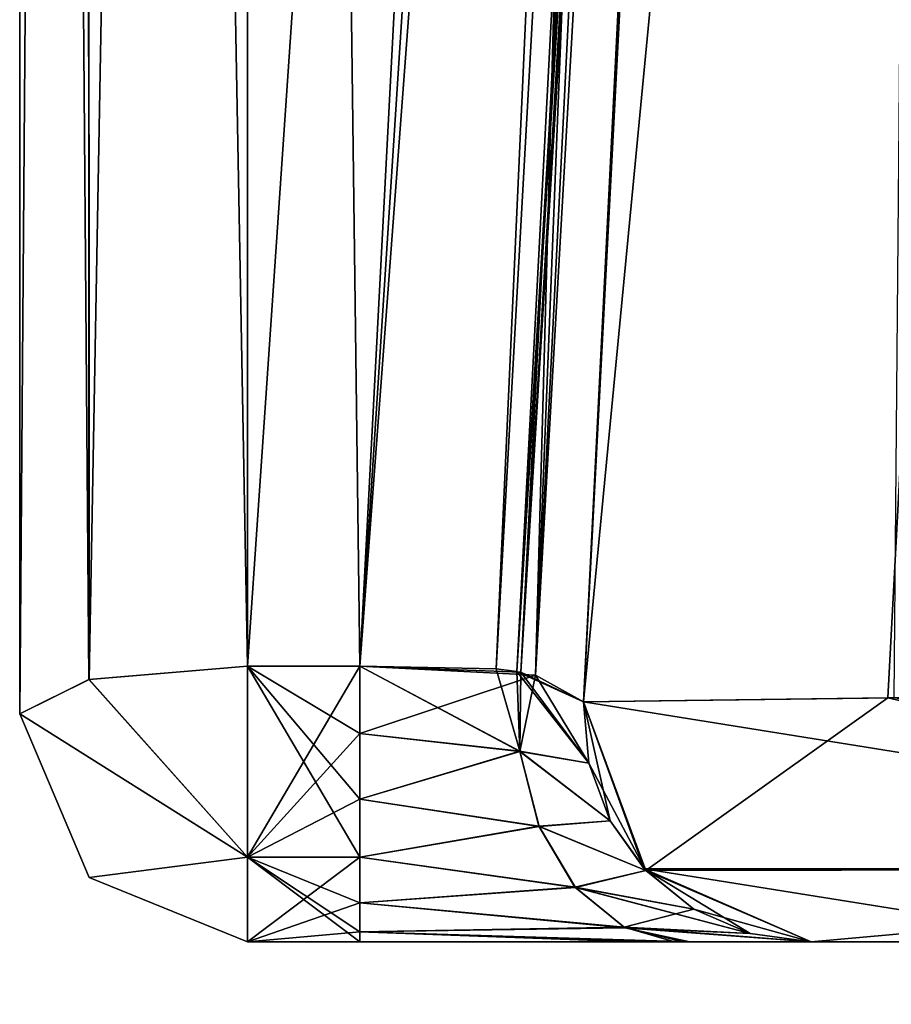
# Model space of a CAD drawing. Header units: inches. Extents: x -9.1 to 9.1, y -3.8 to 4.3.
# Tile 29 of 216: x -9.102 to -8.987, y -1.613 to -1.484. Entities that reach past the tile are written whole.
import ezdxf

# ---------------------------------------------------------------- set-up
doc = ezdxf.new("R2010")
doc.units = ezdxf.units.IN
doc.header["$LTSCALE"] = 101.851852
doc.header["$MEASUREMENT"] = 0
for name, color, linetype in [('11833', 7, 'CONTINUOUS'), ('11834', 7, 'CONTINUOUS'), ('11835', 7, 'CONTINUOUS'), ('11839', 7, 'CONTINUOUS'), ('11843', 7, 'CONTINUOUS'), ('12413', 7, 'CONTINUOUS'), ('12417', 7, 'CONTINUOUS'), ('12418', 7, 'CONTINUOUS'), ('12419', 7, 'CONTINUOUS'), ('12423', 7, 'CONTINUOUS'), ('12424', 7, 'CONTINUOUS'), ('12462', 7, 'CONTINUOUS'), ('12464', 7, 'CONTINUOUS'), ('12466', 7, 'CONTINUOUS'), ('12468', 7, 'CONTINUOUS'), ('13284', 7, 'CONTINUOUS'), ('13285', 7, 'CONTINUOUS'), ('13287', 7, 'CONTINUOUS'), ('13288', 7, 'CONTINUOUS'), ('13289', 7, 'CONTINUOUS'), ('13290', 7, 'CONTINUOUS'), ('13291', 7, 'CONTINUOUS'), ('13294', 7, 'CONTINUOUS'), ('13295', 7, 'CONTINUOUS'), ('13296', 7, 'CONTINUOUS'), ('13297', 7, 'CONTINUOUS'), ('13298', 7, 'CONTINUOUS'), ('13299', 7, 'CONTINUOUS'), ('2155', 7, 'CONTINUOUS'), ('2157', 7, 'CONTINUOUS'), ('7511', 7, 'CONTINUOUS'), ('7833', 7, 'CONTINUOUS'), ('8391', 7, 'CONTINUOUS'), ('8392', 7, 'CONTINUOUS'), ('9108', 7, 'CONTINUOUS'), ('9109', 7, 'CONTINUOUS'), ('9271', 7, 'CONTINUOUS'), ('9272', 7, 'CONTINUOUS')]:
    doc.layers.add(name, color=color, linetype=linetype)

msp = doc.modelspace()

# ---------------------------------------------------------------- linework, layer by layer
at = {"layer": '11833', "color": 252, "linetype": 'Continuous', "true_color": 0x969696}
for points in [[(-9.102, -0.15979, 2.89574), (-9.102, -0.705, 2.6915), (-9.102, -1.575, 3.30368), (-9.102, -0.15979, 2.89574)], [(-9.102, -0.15979, -1.10426), (-9.102, -0.705, -1.3085), (-9.102, -1.575, -0.69632), (-9.102, -0.15979, -1.10426)], [(-9.102, -0.42728, 3.05973), (-9.102, -0.15979, 2.89574), (-9.102, -1.575, 3.30368), (-9.102, -0.42728, 3.05973)], [(-9.102, -0.42728, -0.94027), (-9.102, -0.15979, -1.10426), (-9.102, -1.575, -0.69632), (-9.102, -0.42728, -0.94027)], [(-9.102, -1.575, 0.69632), (-9.102, -0.78424, 1.35432), (-9.102, -0.42728, 0.94027), (-9.102, -1.575, 0.69632)], [(-9.102, -1.575, -3.30368), (-9.102, -0.78424, -2.64568), (-9.102, -0.42728, -3.05973), (-9.102, -1.575, -3.30368)], [(-9.102, -0.84226, 1.92075), (-9.102, -0.705, 1.4915), (-9.102, -1.575, 3.30368), (-9.102, -0.84226, 1.92075)], [(-9.102, -0.705, 2.1585), (-9.102, -0.84226, 2.07926), (-9.102, -1.575, 3.30368), (-9.102, -0.705, 2.1585)], [(-9.102, -0.78424, 2.55432), (-9.102, -0.705, 2.1585), (-9.102, -1.575, 3.30368), (-9.102, -0.78424, 2.55432)], [(-9.102, -0.705, 1.4915), (-9.102, -0.78424, 1.44567), (-9.102, -1.575, 3.30368), (-9.102, -0.705, 1.4915)], [(-9.102, -0.705, 2.6915), (-9.102, -0.78424, 2.64567), (-9.102, -1.575, 3.30368), (-9.102, -0.705, 2.6915)], [(-9.102, -0.84226, -2.07925), (-9.102, -0.705, -2.5085), (-9.102, -1.575, -0.69632), (-9.102, -0.84226, -2.07925)], [(-9.102, -0.705, -1.8415), (-9.102, -0.84226, -1.92074), (-9.102, -1.575, -0.69632), (-9.102, -0.705, -1.8415)], [(-9.102, -0.78424, -1.44568), (-9.102, -0.705, -1.8415), (-9.102, -1.575, -0.69632), (-9.102, -0.78424, -1.44568)], [(-9.102, -0.705, -2.5085), (-9.102, -0.78424, -2.55433), (-9.102, -1.575, -0.69632), (-9.102, -0.705, -2.5085)], [(-9.102, -0.705, -1.3085), (-9.102, -0.78424, -1.35433), (-9.102, -1.575, -0.69632), (-9.102, -0.705, -1.3085)], [(-9.102, -0.78424, 1.44567), (-9.102, -0.78424, 1.35432), (-9.102, -1.575, 3.30368), (-9.102, -0.78424, 1.44567)], [(-9.102, -0.78424, 1.35432), (-9.102, -1.575, 0.69632), (-9.102, -1.575, 3.30368), (-9.102, -0.78424, 1.35432)], [(-9.102, -0.78424, 2.64567), (-9.102, -0.78424, 2.55432), (-9.102, -1.575, 3.30368), (-9.102, -0.78424, 2.64567)], [(-9.102, -0.78424, -2.55433), (-9.102, -0.78424, -2.64568), (-9.102, -1.575, -0.69632), (-9.102, -0.78424, -2.55433)], [(-9.102, -0.78424, -2.64568), (-9.102, -1.575, -3.30368), (-9.102, -1.575, -0.69632), (-9.102, -0.78424, -2.64568)], [(-9.102, -0.78424, -1.35433), (-9.102, -0.78424, -1.44568), (-9.102, -1.575, -0.69632), (-9.102, -0.78424, -1.35433)], [(-9.102, -0.84226, 2.07926), (-9.102, -0.84226, 1.92075), (-9.102, -1.575, 3.30368), (-9.102, -0.84226, 2.07926)], [(-9.102, -0.84226, -1.92074), (-9.102, -0.84226, -2.07925), (-9.102, -1.575, -0.69632), (-9.102, -0.84226, -1.92074)]]:
    msp.add_3dface(points, dxfattribs=at)
at = {"layer": '11834', "color": 252, "linetype": 'Continuous', "true_color": 0x969696}
for points in [[(-9.072, -1.56876, 0.66697), (-9.072, -0.42104, 0.91093), (-9.05722, -1.56876, 0.66697), (-9.072, -1.56876, 0.66697)], [(-9.05722, -1.56876, 0.66697), (-9.072, -0.42104, 0.91093), (-9.0087, -0.64284, 0.86378), (-9.05722, -1.56876, 0.66697)]]:
    msp.add_3dface(points, dxfattribs=at)
at = {"layer": '11835', "color": 252, "linetype": 'Continuous', "true_color": 0x969696}
for points in [[(-9.072, -0.42104, 3.08907), (-9.072, -1.56876, 3.33303), (-9.0087, -0.64284, 3.13622), (-9.072, -0.42104, 3.08907)], [(-9.0087, -0.64284, 3.13622), (-9.072, -1.56876, 3.33303), (-9.05722, -1.56876, 3.33303), (-9.0087, -0.64284, 3.13622)]]:
    msp.add_3dface(points, dxfattribs=at)
at = {"layer": '11839', "color": 252, "linetype": 'Continuous', "true_color": 0x969696}
for points in [[(-9.072, -1.56876, -3.33303), (-9.072, -0.42104, -3.08907), (-9.05722, -1.56876, -3.33303), (-9.072, -1.56876, -3.33303)], [(-9.05722, -1.56876, -3.33303), (-9.072, -0.42104, -3.08907), (-9.0087, -0.64284, -3.13622), (-9.05722, -1.56876, -3.33303)]]:
    msp.add_3dface(points, dxfattribs=at)
at = {"layer": '11843', "color": 252, "linetype": 'Continuous', "true_color": 0x969696}
for points in [[(-9.072, -0.42104, -0.91093), (-9.072, -1.56876, -0.66697), (-9.0087, -0.64284, -0.86378), (-9.072, -0.42104, -0.91093)], [(-9.0087, -0.64284, -0.86378), (-9.072, -1.56876, -0.66697), (-9.05722, -1.56876, -0.66697), (-9.0087, -0.64284, -0.86378)]]:
    msp.add_3dface(points, dxfattribs=at)
at = {"layer": '12413', "color": 252, "linetype": 'Continuous', "true_color": 0x969696}
for points in [[(-9.09321, -0.42287, 0.91952), (-9.072, -0.42104, 0.91093), (-9.09286, -1.57052, 0.67522), (-9.09321, -0.42287, 0.91952)], [(-9.072, -0.42104, 0.91093), (-9.072, -1.56876, 0.66697), (-9.09286, -1.57052, 0.67522), (-9.072, -0.42104, 0.91093)], [(-9.102, -1.575, 0.69632), (-9.102, -0.42728, 0.94027), (-9.09321, -0.42287, 0.91952), (-9.102, -1.575, 0.69632)], [(-9.102, -1.575, 0.69632), (-9.09321, -0.42287, 0.91952), (-9.09286, -1.57052, 0.67522), (-9.102, -1.575, 0.69632)]]:
    msp.add_3dface(points, dxfattribs=at)
at = {"layer": '12417', "color": 252, "linetype": 'Continuous', "true_color": 0x969696}
for points in [[(-9.072, -1.56876, 3.33303), (-9.072, -0.42104, 3.08907), (-9.09321, -0.42287, 3.08048), (-9.072, -1.56876, 3.33303)], [(-9.102, -0.42728, 3.05973), (-9.09288, -1.57052, 3.32476), (-9.09321, -0.42287, 3.08048), (-9.102, -0.42728, 3.05973)], [(-9.09288, -1.57052, 3.32476), (-9.072, -1.56876, 3.33303), (-9.09321, -0.42287, 3.08048), (-9.09288, -1.57052, 3.32476)], [(-9.102, -0.42728, 3.05973), (-9.102, -1.575, 3.30368), (-9.09288, -1.57052, 3.32476), (-9.102, -0.42728, 3.05973)]]:
    msp.add_3dface(points, dxfattribs=at)
at = {"layer": '12418', "color": 252, "linetype": 'Continuous', "true_color": 0x969696}
for points in [[(-9.102, -1.575, 3.30368), (-9.102, -1.575, 0.69632), (-9.09286, -1.59657, 0.69632), (-9.102, -1.575, 3.30368)], [(-9.102, -1.575, 3.30368), (-9.09286, -1.59657, 0.69632), (-9.09286, -1.59657, 3.30368), (-9.102, -1.575, 3.30368)], [(-9.072, -1.605, 0.69632), (-9.072, -1.605, 3.30368), (-9.09286, -1.59657, 3.30368), (-9.072, -1.605, 0.69632)], [(-9.09286, -1.59657, 0.69632), (-9.072, -1.605, 0.69632), (-9.09286, -1.59657, 3.30368), (-9.09286, -1.59657, 0.69632)]]:
    msp.add_3dface(points, dxfattribs=at)
at = {"layer": '12419', "color": 252, "linetype": 'Continuous', "true_color": 0x969696}
for points in [[(-9.09321, -0.42287, -3.08048), (-9.072, -0.42104, -3.08907), (-9.09286, -1.57052, -3.32478), (-9.09321, -0.42287, -3.08048)], [(-9.072, -0.42104, -3.08907), (-9.072, -1.56876, -3.33303), (-9.09286, -1.57052, -3.32478), (-9.072, -0.42104, -3.08907)], [(-9.102, -1.575, -3.30368), (-9.102, -0.42728, -3.05973), (-9.09321, -0.42287, -3.08048), (-9.102, -1.575, -3.30368)], [(-9.102, -1.575, -3.30368), (-9.09321, -0.42287, -3.08048), (-9.09286, -1.57052, -3.32478), (-9.102, -1.575, -3.30368)]]:
    msp.add_3dface(points, dxfattribs=at)
at = {"layer": '12423', "color": 252, "linetype": 'Continuous', "true_color": 0x969696}
for points in [[(-9.072, -1.56876, -0.66697), (-9.072, -0.42104, -0.91093), (-9.09321, -0.42287, -0.91952), (-9.072, -1.56876, -0.66697)], [(-9.102, -0.42728, -0.94027), (-9.09288, -1.57052, -0.67524), (-9.09321, -0.42287, -0.91952), (-9.102, -0.42728, -0.94027)], [(-9.09288, -1.57052, -0.67524), (-9.072, -1.56876, -0.66697), (-9.09321, -0.42287, -0.91952), (-9.09288, -1.57052, -0.67524)], [(-9.102, -0.42728, -0.94027), (-9.102, -1.575, -0.69632), (-9.09288, -1.57052, -0.67524), (-9.102, -0.42728, -0.94027)]]:
    msp.add_3dface(points, dxfattribs=at)
at = {"layer": '12424', "color": 252, "linetype": 'Continuous', "true_color": 0x969696}
for points in [[(-9.102, -1.575, -0.69632), (-9.102, -1.575, -3.30368), (-9.09286, -1.59657, -3.30368), (-9.102, -1.575, -0.69632)], [(-9.102, -1.575, -0.69632), (-9.09286, -1.59657, -3.30368), (-9.09286, -1.59657, -0.69632), (-9.102, -1.575, -0.69632)], [(-9.072, -1.605, -3.30368), (-9.072, -1.605, -0.69632), (-9.09286, -1.59657, -0.69632), (-9.072, -1.605, -3.30368)], [(-9.09286, -1.59657, -3.30368), (-9.072, -1.605, -3.30368), (-9.09286, -1.59657, -0.69632), (-9.09286, -1.59657, -3.30368)]]:
    msp.add_3dface(points, dxfattribs=at)
at = {"layer": '12462', "color": 252, "linetype": 'Continuous', "true_color": 0x969696}
for points in [[(-9.02775, -1.57343, 3.36436), (-8.97874, -0.63817, 3.16556), (-8.98111, -0.64042, 3.1544), (-9.02775, -1.57343, 3.36436)], [(-9.02775, -1.57343, 3.36436), (-8.98111, -0.64042, 3.1544), (-9.03407, -1.56991, 3.34463), (-9.02775, -1.57343, 3.36436)], [(-8.98111, -0.64042, 3.1544), (-8.98763, -0.64209, 3.14492), (-9.03407, -1.56991, 3.34463), (-8.98111, -0.64042, 3.1544)], [(-8.98763, -0.64209, 3.14492), (-8.99731, -0.64294, 3.13854), (-9.03407, -1.56991, 3.34463), (-8.98763, -0.64209, 3.14492)], [(-9.0087, -0.64284, 3.13622), (-9.05722, -1.56876, 3.33303), (-9.03407, -1.56991, 3.34463), (-9.0087, -0.64284, 3.13622)], [(-8.99731, -0.64294, 3.13854), (-9.0087, -0.64284, 3.13622), (-9.03407, -1.56991, 3.34463), (-8.99731, -0.64294, 3.13854)]]:
    msp.add_3dface(points, dxfattribs=at)
at = {"layer": '12464', "color": 252, "linetype": 'Continuous', "true_color": 0x969696}
for points in [[(-8.97874, -0.63817, 0.83444), (-9.02775, -1.57343, 0.63564), (-9.03653, -1.56946, 0.65826), (-8.97874, -0.63817, 0.83444)], [(-8.98111, -0.64042, 0.84559), (-8.97874, -0.63817, 0.83444), (-9.03653, -1.56946, 0.65826), (-8.98111, -0.64042, 0.84559)], [(-8.98763, -0.64209, 0.85508), (-8.98111, -0.64042, 0.84559), (-9.03653, -1.56946, 0.65826), (-8.98763, -0.64209, 0.85508)], [(-8.99731, -0.64294, 0.86146), (-8.98763, -0.64209, 0.85508), (-9.03925, -1.56911, 0.66074), (-8.99731, -0.64294, 0.86146)], [(-9.03925, -1.56911, 0.66074), (-8.98763, -0.64209, 0.85508), (-9.03653, -1.56946, 0.65826), (-9.03925, -1.56911, 0.66074)], [(-9.05722, -1.56876, 0.66697), (-9.0087, -0.64284, 0.86378), (-8.99731, -0.64294, 0.86146), (-9.05722, -1.56876, 0.66697)], [(-9.05722, -1.56876, 0.66697), (-8.99731, -0.64294, 0.86146), (-9.03925, -1.56911, 0.66074), (-9.05722, -1.56876, 0.66697)]]:
    msp.add_3dface(points, dxfattribs=at)
at = {"layer": '12466', "color": 252, "linetype": 'Continuous', "true_color": 0x969696}
for points in [[(-8.97874, -0.63817, -3.16556), (-9.02775, -1.57343, -3.36436), (-9.03604, -1.56954, -3.34225), (-8.97874, -0.63817, -3.16556)], [(-8.98111, -0.64042, -3.15441), (-8.97874, -0.63817, -3.16556), (-9.03604, -1.56954, -3.34225), (-8.98111, -0.64042, -3.15441)], [(-8.98763, -0.64209, -3.14492), (-8.98111, -0.64042, -3.15441), (-9.03604, -1.56954, -3.34225), (-8.98763, -0.64209, -3.14492)], [(-9.05722, -1.56876, -3.33303), (-8.99731, -0.64294, -3.13854), (-8.98763, -0.64209, -3.14492), (-9.05722, -1.56876, -3.33303)], [(-9.05722, -1.56876, -3.33303), (-8.98763, -0.64209, -3.14492), (-9.03604, -1.56954, -3.34225), (-9.05722, -1.56876, -3.33303)], [(-9.05722, -1.56876, -3.33303), (-9.0087, -0.64284, -3.13622), (-8.99731, -0.64294, -3.13854), (-9.05722, -1.56876, -3.33303)]]:
    msp.add_3dface(points, dxfattribs=at)
at = {"layer": '12468', "color": 252, "linetype": 'Continuous', "true_color": 0x969696}
for points in [[(-9.02775, -1.57343, -0.63564), (-8.97874, -0.63817, -0.83444), (-8.98111, -0.64042, -0.8456), (-9.02775, -1.57343, -0.63564)], [(-9.02775, -1.57343, -0.63564), (-8.98111, -0.64042, -0.8456), (-9.03407, -1.56991, -0.65537), (-9.02775, -1.57343, -0.63564)], [(-8.98111, -0.64042, -0.8456), (-8.98763, -0.64209, -0.85508), (-9.03407, -1.56991, -0.65537), (-8.98111, -0.64042, -0.8456)], [(-8.98763, -0.64209, -0.85508), (-8.99731, -0.64294, -0.86146), (-9.03407, -1.56991, -0.65537), (-8.98763, -0.64209, -0.85508)], [(-9.0087, -0.64284, -0.86378), (-9.05722, -1.56876, -0.66697), (-9.03407, -1.56991, -0.65537), (-9.0087, -0.64284, -0.86378)], [(-8.99731, -0.64294, -0.86146), (-9.0087, -0.64284, -0.86378), (-9.03407, -1.56991, -0.65537), (-8.99731, -0.64294, -0.86146)]]:
    msp.add_3dface(points, dxfattribs=at)
at = {"layer": '13284', "color": 252, "linetype": 'Continuous', "true_color": 0x969696}
for points in [[(-9.05722, -1.56876, 3.33303), (-9.072, -1.56876, 3.33303), (-9.072, -1.59388, 3.327), (-9.05722, -1.56876, 3.33303)], [(-9.05722, -1.56876, 3.33303), (-9.072, -1.59388, 3.327), (-9.05722, -1.57761, 3.33357), (-9.05722, -1.56876, 3.33303)], [(-9.05722, -1.57761, 3.33357), (-9.072, -1.59388, 3.327), (-9.05722, -1.58624, 3.3315), (-9.05722, -1.57761, 3.33357)], [(-9.05722, -1.58624, 3.3315), (-9.072, -1.59388, 3.327), (-9.05722, -1.59388, 3.327), (-9.05722, -1.58624, 3.3315)], [(-9.072, -1.59388, 3.327), (-9.072, -1.605, 3.30368), (-9.05722, -1.59388, 3.327), (-9.072, -1.59388, 3.327)], [(-9.05722, -1.59388, 3.327), (-9.072, -1.605, 3.30368), (-9.05722, -1.59987, 3.32046), (-9.05722, -1.59388, 3.327)], [(-9.05722, -1.59987, 3.32046), (-9.072, -1.605, 3.30368), (-9.05722, -1.60369, 3.31246), (-9.05722, -1.59987, 3.32046)], [(-9.072, -1.605, 3.30368), (-9.05722, -1.605, 3.30368), (-9.05722, -1.60369, 3.31246), (-9.072, -1.605, 3.30368)]]:
    msp.add_3dface(points, dxfattribs=at)
at = {"layer": '13285', "color": 252, "linetype": 'Continuous', "true_color": 0x969696}
for points in [[(-9.03407, -1.56991, 3.34463), (-9.05722, -1.56876, 3.33303), (-9.05722, -1.57761, 3.33357), (-9.03407, -1.56991, 3.34463)], [(-9.03407, -1.56991, 3.34463), (-9.05722, -1.57761, 3.33357), (-9.03615, -1.57996, 3.34228), (-9.03407, -1.56991, 3.34463)], [(-9.03407, -1.56991, 3.34463), (-9.03615, -1.57996, 3.34228), (-9.02708, -1.58149, 3.36436), (-9.03407, -1.56991, 3.34463)], [(-9.02775, -1.57343, 3.36436), (-9.03407, -1.56991, 3.34463), (-9.02708, -1.58149, 3.36436), (-9.02775, -1.57343, 3.36436)], [(-9.05722, -1.57761, 3.33357), (-9.05722, -1.58624, 3.3315), (-9.03615, -1.57996, 3.34228), (-9.05722, -1.57761, 3.33357)], [(-9.05722, -1.58624, 3.3315), (-9.03364, -1.58978, 3.33986), (-9.03615, -1.57996, 3.34228), (-9.05722, -1.58624, 3.3315)], [(-9.03615, -1.57996, 3.34228), (-9.03364, -1.58978, 3.33986), (-9.02428, -1.58908, 3.36436), (-9.03615, -1.57996, 3.34228)], [(-9.02708, -1.58149, 3.36436), (-9.03615, -1.57996, 3.34228), (-9.02428, -1.58908, 3.36436), (-9.02708, -1.58149, 3.36436)], [(-9.05722, -1.58624, 3.3315), (-9.05722, -1.59388, 3.327), (-9.03364, -1.58978, 3.33986), (-9.05722, -1.58624, 3.3315)], [(-9.02428, -1.58908, 3.36436), (-9.03364, -1.58978, 3.33986), (-9.01956, -1.59565, 3.36436), (-9.02428, -1.58908, 3.36436)], [(-9.05722, -1.59388, 3.327), (-9.02887, -1.59782, 3.33525), (-9.03364, -1.58978, 3.33986), (-9.05722, -1.59388, 3.327)], [(-9.03364, -1.58978, 3.33986), (-9.02887, -1.59782, 3.33525), (-9.01956, -1.59565, 3.36436), (-9.03364, -1.58978, 3.33986)], [(-9.05722, -1.59388, 3.327), (-9.05722, -1.59987, 3.32046), (-9.02887, -1.59782, 3.33525), (-9.05722, -1.59388, 3.327)], [(-9.01956, -1.59565, 3.36436), (-9.02887, -1.59782, 3.33525), (-9.01325, -1.60072, 3.36436), (-9.01956, -1.59565, 3.36436)], [(-9.05722, -1.59987, 3.32046), (-9.02241, -1.60311, 3.32901), (-9.02887, -1.59782, 3.33525), (-9.05722, -1.59987, 3.32046)], [(-9.02887, -1.59782, 3.33525), (-9.02241, -1.60311, 3.32901), (-9.01325, -1.60072, 3.36436), (-9.02887, -1.59782, 3.33525)], [(-9.05722, -1.59987, 3.32046), (-9.05722, -1.60369, 3.31246), (-9.02241, -1.60311, 3.32901), (-9.05722, -1.59987, 3.32046)], [(-9.01325, -1.60072, 3.36436), (-9.02241, -1.60311, 3.32901), (-9.00581, -1.60391, 3.36436), (-9.01325, -1.60072, 3.36436)], [(-9.05722, -1.60369, 3.31246), (-9.0147, -1.605, 3.32191), (-9.02241, -1.60311, 3.32901), (-9.05722, -1.60369, 3.31246)], [(-9.05722, -1.605, 3.30368), (-9.0147, -1.605, 3.32191), (-9.05722, -1.60369, 3.31246), (-9.05722, -1.605, 3.30368)], [(-9.0147, -1.605, 3.32191), (-8.99779, -1.605, 3.36436), (-9.02241, -1.60311, 3.32901), (-9.0147, -1.605, 3.32191)], [(-9.02241, -1.60311, 3.32901), (-8.99779, -1.605, 3.36436), (-9.00581, -1.60391, 3.36436), (-9.02241, -1.60311, 3.32901)], [(-9.0147, -1.605, 3.32191), (-9.0108, -1.605, 3.32639), (-8.99779, -1.605, 3.36436), (-9.0147, -1.605, 3.32191)]]:
    msp.add_3dface(points, dxfattribs=at)
at = {"layer": '13287', "color": 252, "linetype": 'Continuous', "true_color": 0x969696}
for points in [[(-9.05722, -1.56876, -0.66697), (-9.072, -1.56876, -0.66697), (-9.072, -1.59388, -0.673), (-9.05722, -1.56876, -0.66697)], [(-9.05722, -1.56876, -0.66697), (-9.072, -1.59388, -0.673), (-9.05722, -1.57761, -0.66643), (-9.05722, -1.56876, -0.66697)], [(-9.05722, -1.57761, -0.66643), (-9.072, -1.59388, -0.673), (-9.05722, -1.58624, -0.6685), (-9.05722, -1.57761, -0.66643)], [(-9.05722, -1.58624, -0.6685), (-9.072, -1.59388, -0.673), (-9.05722, -1.59388, -0.673), (-9.05722, -1.58624, -0.6685)], [(-9.072, -1.59388, -0.673), (-9.072, -1.605, -0.69632), (-9.05722, -1.59388, -0.673), (-9.072, -1.59388, -0.673)], [(-9.05722, -1.59388, -0.673), (-9.072, -1.605, -0.69632), (-9.05722, -1.59987, -0.67954), (-9.05722, -1.59388, -0.673)], [(-9.05722, -1.59987, -0.67954), (-9.072, -1.605, -0.69632), (-9.05722, -1.60369, -0.68754), (-9.05722, -1.59987, -0.67954)], [(-9.072, -1.605, -0.69632), (-9.05722, -1.605, -0.69632), (-9.05722, -1.60369, -0.68754), (-9.072, -1.605, -0.69632)]]:
    msp.add_3dface(points, dxfattribs=at)
at = {"layer": '13288', "color": 252, "linetype": 'Continuous', "true_color": 0x969696}
for points in [[(-9.03407, -1.56991, -0.65537), (-9.05722, -1.56876, -0.66697), (-9.05722, -1.57761, -0.66643), (-9.03407, -1.56991, -0.65537)], [(-9.03407, -1.56991, -0.65537), (-9.05722, -1.57761, -0.66643), (-9.03615, -1.57996, -0.65772), (-9.03407, -1.56991, -0.65537)], [(-9.03407, -1.56991, -0.65537), (-9.03615, -1.57996, -0.65772), (-9.02708, -1.58149, -0.63564), (-9.03407, -1.56991, -0.65537)], [(-9.02775, -1.57343, -0.63564), (-9.03407, -1.56991, -0.65537), (-9.02708, -1.58149, -0.63564), (-9.02775, -1.57343, -0.63564)], [(-9.05722, -1.57761, -0.66643), (-9.05722, -1.58624, -0.6685), (-9.03615, -1.57996, -0.65772), (-9.05722, -1.57761, -0.66643)], [(-9.05722, -1.58624, -0.6685), (-9.03364, -1.58978, -0.66014), (-9.03615, -1.57996, -0.65772), (-9.05722, -1.58624, -0.6685)], [(-9.03615, -1.57996, -0.65772), (-9.03364, -1.58978, -0.66014), (-9.02428, -1.58908, -0.63564), (-9.03615, -1.57996, -0.65772)], [(-9.02708, -1.58149, -0.63564), (-9.03615, -1.57996, -0.65772), (-9.02428, -1.58908, -0.63564), (-9.02708, -1.58149, -0.63564)], [(-9.05722, -1.58624, -0.6685), (-9.05722, -1.59388, -0.673), (-9.03364, -1.58978, -0.66014), (-9.05722, -1.58624, -0.6685)], [(-9.02428, -1.58908, -0.63564), (-9.03364, -1.58978, -0.66014), (-9.01956, -1.59565, -0.63564), (-9.02428, -1.58908, -0.63564)], [(-9.05722, -1.59388, -0.673), (-9.02887, -1.59782, -0.66475), (-9.03364, -1.58978, -0.66014), (-9.05722, -1.59388, -0.673)], [(-9.03364, -1.58978, -0.66014), (-9.02887, -1.59782, -0.66475), (-9.01956, -1.59565, -0.63564), (-9.03364, -1.58978, -0.66014)], [(-9.05722, -1.59388, -0.673), (-9.05722, -1.59987, -0.67954), (-9.02887, -1.59782, -0.66475), (-9.05722, -1.59388, -0.673)], [(-9.01956, -1.59565, -0.63564), (-9.02887, -1.59782, -0.66475), (-9.01325, -1.60072, -0.63564), (-9.01956, -1.59565, -0.63564)], [(-9.05722, -1.59987, -0.67954), (-9.02241, -1.60311, -0.67099), (-9.02887, -1.59782, -0.66475), (-9.05722, -1.59987, -0.67954)], [(-9.02887, -1.59782, -0.66475), (-9.02241, -1.60311, -0.67099), (-9.01325, -1.60072, -0.63564), (-9.02887, -1.59782, -0.66475)], [(-9.05722, -1.59987, -0.67954), (-9.05722, -1.60369, -0.68754), (-9.02241, -1.60311, -0.67099), (-9.05722, -1.59987, -0.67954)], [(-9.01325, -1.60072, -0.63564), (-9.02241, -1.60311, -0.67099), (-9.00581, -1.60391, -0.63564), (-9.01325, -1.60072, -0.63564)], [(-9.05722, -1.60369, -0.68754), (-9.0147, -1.605, -0.67809), (-9.02241, -1.60311, -0.67099), (-9.05722, -1.60369, -0.68754)], [(-9.05722, -1.605, -0.69632), (-9.0147, -1.605, -0.67809), (-9.05722, -1.60369, -0.68754), (-9.05722, -1.605, -0.69632)], [(-9.0147, -1.605, -0.67809), (-8.99779, -1.605, -0.63564), (-9.02241, -1.60311, -0.67099), (-9.0147, -1.605, -0.67809)], [(-9.02241, -1.60311, -0.67099), (-8.99779, -1.605, -0.63564), (-9.00581, -1.60391, -0.63564), (-9.02241, -1.60311, -0.67099)], [(-9.0147, -1.605, -0.67809), (-9.0108, -1.605, -0.67361), (-8.99779, -1.605, -0.63564), (-9.0147, -1.605, -0.67809)]]:
    msp.add_3dface(points, dxfattribs=at)
at = {"layer": '13289', "color": 252, "linetype": 'Continuous', "true_color": 0x969696}
for points in [[(-9.02775, -1.57343, 0.63564), (-9.02775, -1.57343, -0.63564), (-9.02708, -1.58149, -0.63564), (-9.02775, -1.57343, 0.63564)], [(-9.02775, -1.57343, 0.63564), (-9.02708, -1.58149, -0.63564), (-9.02708, -1.58149, 0.63564), (-9.02775, -1.57343, 0.63564)], [(-9.02708, -1.58149, -0.63564), (-9.02428, -1.58908, -0.63564), (-9.02708, -1.58149, 0.63564), (-9.02708, -1.58149, -0.63564)], [(-9.02708, -1.58149, 0.63564), (-9.02428, -1.58908, -0.63564), (-9.02428, -1.58908, 0.63564), (-9.02708, -1.58149, 0.63564)], [(-9.02428, -1.58908, -0.63564), (-9.01956, -1.59565, -0.63564), (-9.02428, -1.58908, 0.63564), (-9.02428, -1.58908, -0.63564)], [(-9.02428, -1.58908, 0.63564), (-9.01956, -1.59565, -0.63564), (-9.01956, -1.59565, 0.63564), (-9.02428, -1.58908, 0.63564)], [(-9.01956, -1.59565, -0.63564), (-9.01325, -1.60072, -0.63564), (-9.01956, -1.59565, 0.63564), (-9.01956, -1.59565, -0.63564)], [(-9.01956, -1.59565, 0.63564), (-9.01325, -1.60072, -0.63564), (-9.01325, -1.60072, 0.63564), (-9.01956, -1.59565, 0.63564)], [(-9.01325, -1.60072, -0.63564), (-9.00581, -1.60391, -0.63564), (-9.01325, -1.60072, 0.63564), (-9.01325, -1.60072, -0.63564)], [(-9.01325, -1.60072, 0.63564), (-9.00581, -1.60391, -0.63564), (-9.00581, -1.60391, 0.63564), (-9.01325, -1.60072, 0.63564)], [(-8.99779, -1.605, -0.63564), (-8.99779, -1.605, 0.63564), (-9.00581, -1.60391, 0.63564), (-8.99779, -1.605, -0.63564)], [(-9.00581, -1.60391, -0.63564), (-8.99779, -1.605, -0.63564), (-9.00581, -1.60391, 0.63564), (-9.00581, -1.60391, -0.63564)]]:
    msp.add_3dface(points, dxfattribs=at)
at = {"layer": '13290', "color": 252, "linetype": 'Continuous', "true_color": 0x969696}
for points in [[(-9.05722, -1.56876, 0.66697), (-9.03925, -1.56911, 0.66074), (-9.03616, -1.57995, 0.65774), (-9.05722, -1.56876, 0.66697)], [(-9.05722, -1.56876, 0.66697), (-9.03616, -1.57995, 0.65774), (-9.05722, -1.57761, 0.66643), (-9.05722, -1.56876, 0.66697)], [(-9.03925, -1.56911, 0.66074), (-9.03653, -1.56946, 0.65826), (-9.03616, -1.57995, 0.65774), (-9.03925, -1.56911, 0.66074)], [(-9.03653, -1.56946, 0.65826), (-9.02775, -1.57343, 0.63564), (-9.02708, -1.58149, 0.63564), (-9.03653, -1.56946, 0.65826)], [(-9.03653, -1.56946, 0.65826), (-9.02708, -1.58149, 0.63564), (-9.03616, -1.57995, 0.65774), (-9.03653, -1.56946, 0.65826)], [(-9.05722, -1.57761, 0.66643), (-9.03616, -1.57995, 0.65774), (-9.05722, -1.58624, 0.6685), (-9.05722, -1.57761, 0.66643)], [(-9.03616, -1.57995, 0.65774), (-9.03366, -1.58978, 0.66016), (-9.05722, -1.58624, 0.6685), (-9.03616, -1.57995, 0.65774)], [(-9.02708, -1.58149, 0.63564), (-9.02428, -1.58908, 0.63564), (-9.03616, -1.57995, 0.65774), (-9.02708, -1.58149, 0.63564)], [(-9.02428, -1.58908, 0.63564), (-9.03366, -1.58978, 0.66016), (-9.03616, -1.57995, 0.65774), (-9.02428, -1.58908, 0.63564)], [(-9.05722, -1.58624, 0.6685), (-9.03366, -1.58978, 0.66016), (-9.05722, -1.59388, 0.673), (-9.05722, -1.58624, 0.6685)], [(-9.02428, -1.58908, 0.63564), (-9.01956, -1.59565, 0.63564), (-9.03366, -1.58978, 0.66016), (-9.02428, -1.58908, 0.63564)], [(-9.03366, -1.58978, 0.66016), (-9.02889, -1.59782, 0.66477), (-9.05722, -1.59388, 0.673), (-9.03366, -1.58978, 0.66016)], [(-9.01956, -1.59565, 0.63564), (-9.02889, -1.59782, 0.66477), (-9.03366, -1.58978, 0.66016), (-9.01956, -1.59565, 0.63564)], [(-9.05722, -1.59388, 0.673), (-9.02889, -1.59782, 0.66477), (-9.05722, -1.59987, 0.67954), (-9.05722, -1.59388, 0.673)], [(-9.01956, -1.59565, 0.63564), (-9.01325, -1.60072, 0.63564), (-9.02889, -1.59782, 0.66477), (-9.01956, -1.59565, 0.63564)], [(-9.02889, -1.59782, 0.66477), (-9.02243, -1.60311, 0.67101), (-9.05722, -1.59987, 0.67954), (-9.02889, -1.59782, 0.66477)], [(-9.01325, -1.60072, 0.63564), (-9.00581, -1.60391, 0.63564), (-9.02889, -1.59782, 0.66477), (-9.01325, -1.60072, 0.63564)], [(-9.00581, -1.60391, 0.63564), (-9.02243, -1.60311, 0.67101), (-9.02889, -1.59782, 0.66477), (-9.00581, -1.60391, 0.63564)], [(-9.05722, -1.59987, 0.67954), (-9.02243, -1.60311, 0.67101), (-9.05722, -1.60369, 0.68754), (-9.05722, -1.59987, 0.67954)], [(-9.02243, -1.60311, 0.67101), (-9.01578, -1.605, 0.67919), (-9.05722, -1.60369, 0.68754), (-9.02243, -1.60311, 0.67101)], [(-9.01578, -1.605, 0.67919), (-9.02123, -1.605, 0.68399), (-9.05722, -1.60369, 0.68754), (-9.01578, -1.605, 0.67919)], [(-9.02123, -1.605, 0.68399), (-9.05722, -1.605, 0.69632), (-9.05722, -1.60369, 0.68754), (-9.02123, -1.605, 0.68399)], [(-8.99779, -1.605, 0.63564), (-9.01578, -1.605, 0.67919), (-9.02243, -1.60311, 0.67101), (-8.99779, -1.605, 0.63564)], [(-9.00581, -1.60391, 0.63564), (-8.99779, -1.605, 0.63564), (-9.02243, -1.60311, 0.67101), (-9.00581, -1.60391, 0.63564)]]:
    msp.add_3dface(points, dxfattribs=at)
at = {"layer": '13291', "color": 252, "linetype": 'Continuous', "true_color": 0x969696}
for points in [[(-9.072, -1.56876, 0.66697), (-9.05722, -1.56876, 0.66697), (-9.05722, -1.57761, 0.66643), (-9.072, -1.56876, 0.66697)], [(-9.072, -1.56876, 0.66697), (-9.05722, -1.57761, 0.66643), (-9.05722, -1.58624, 0.6685), (-9.072, -1.56876, 0.66697)], [(-9.072, -1.56876, 0.66697), (-9.05722, -1.58624, 0.6685), (-9.05722, -1.59388, 0.673), (-9.072, -1.56876, 0.66697)], [(-9.072, -1.56876, 0.66697), (-9.05722, -1.59388, 0.673), (-9.072, -1.59388, 0.673), (-9.072, -1.56876, 0.66697)], [(-9.05722, -1.605, 0.69632), (-9.072, -1.605, 0.69632), (-9.072, -1.59388, 0.673), (-9.05722, -1.605, 0.69632)], [(-9.05722, -1.60369, 0.68754), (-9.05722, -1.605, 0.69632), (-9.072, -1.59388, 0.673), (-9.05722, -1.60369, 0.68754)], [(-9.05722, -1.59388, 0.673), (-9.05722, -1.59987, 0.67954), (-9.072, -1.59388, 0.673), (-9.05722, -1.59388, 0.673)], [(-9.05722, -1.59987, 0.67954), (-9.05722, -1.60369, 0.68754), (-9.072, -1.59388, 0.673), (-9.05722, -1.59987, 0.67954)]]:
    msp.add_3dface(points, dxfattribs=at)
at = {"layer": '13294', "color": 252, "linetype": 'Continuous', "true_color": 0x969696}
for points in [[(-9.05722, -1.56876, -3.33303), (-9.03604, -1.56954, -3.34225), (-9.03614, -1.57999, -3.34227), (-9.05722, -1.56876, -3.33303)], [(-9.05722, -1.57761, -3.33357), (-9.05722, -1.56876, -3.33303), (-9.03614, -1.57999, -3.34227), (-9.05722, -1.57761, -3.33357)], [(-9.03614, -1.57999, -3.34227), (-9.03604, -1.56954, -3.34225), (-9.02708, -1.58149, -3.36436), (-9.03614, -1.57999, -3.34227)], [(-9.03604, -1.56954, -3.34225), (-9.02775, -1.57343, -3.36436), (-9.02708, -1.58149, -3.36436), (-9.03604, -1.56954, -3.34225)], [(-9.05722, -1.58624, -3.3315), (-9.05722, -1.57761, -3.33357), (-9.03614, -1.57999, -3.34227), (-9.05722, -1.58624, -3.3315)], [(-9.05722, -1.58624, -3.3315), (-9.03614, -1.57999, -3.34227), (-9.03362, -1.58984, -3.33983), (-9.05722, -1.58624, -3.3315)], [(-9.03362, -1.58984, -3.33983), (-9.03614, -1.57999, -3.34227), (-9.02428, -1.58908, -3.36436), (-9.03362, -1.58984, -3.33983)], [(-9.02428, -1.58908, -3.36436), (-9.03614, -1.57999, -3.34227), (-9.02708, -1.58149, -3.36436), (-9.02428, -1.58908, -3.36436)], [(-9.05722, -1.59388, -3.327), (-9.05722, -1.58624, -3.3315), (-9.03362, -1.58984, -3.33983), (-9.05722, -1.59388, -3.327)], [(-9.01956, -1.59565, -3.36436), (-9.03362, -1.58984, -3.33983), (-9.02428, -1.58908, -3.36436), (-9.01956, -1.59565, -3.36436)], [(-9.05722, -1.59388, -3.327), (-9.03362, -1.58984, -3.33983), (-9.02881, -1.59789, -3.33519), (-9.05722, -1.59388, -3.327)], [(-9.02881, -1.59789, -3.33519), (-9.03362, -1.58984, -3.33983), (-9.01956, -1.59565, -3.36436), (-9.02881, -1.59789, -3.33519)], [(-9.05722, -1.59987, -3.32046), (-9.05722, -1.59388, -3.327), (-9.02881, -1.59789, -3.33519), (-9.05722, -1.59987, -3.32046)], [(-9.01325, -1.60072, -3.36436), (-9.02881, -1.59789, -3.33519), (-9.01956, -1.59565, -3.36436), (-9.01325, -1.60072, -3.36436)], [(-9.05722, -1.59987, -3.32046), (-9.02881, -1.59789, -3.33519), (-9.02231, -1.60316, -3.32892), (-9.05722, -1.59987, -3.32046)], [(-9.02231, -1.60316, -3.32892), (-9.02881, -1.59789, -3.33519), (-9.00581, -1.60391, -3.36436), (-9.02231, -1.60316, -3.32892)], [(-9.00581, -1.60391, -3.36436), (-9.02881, -1.59789, -3.33519), (-9.01325, -1.60072, -3.36436), (-9.00581, -1.60391, -3.36436)], [(-9.05722, -1.60369, -3.31246), (-9.05722, -1.59987, -3.32046), (-9.02231, -1.60316, -3.32892), (-9.05722, -1.60369, -3.31246)], [(-9.01379, -1.605, -3.32287), (-9.05722, -1.60369, -3.31246), (-9.02231, -1.60316, -3.32892), (-9.01379, -1.605, -3.32287)], [(-9.01379, -1.605, -3.32287), (-9.05722, -1.605, -3.30368), (-9.05722, -1.60369, -3.31246), (-9.01379, -1.605, -3.32287)], [(-8.99779, -1.605, -3.36436), (-9.01379, -1.605, -3.32287), (-9.02231, -1.60316, -3.32892), (-8.99779, -1.605, -3.36436)], [(-8.99779, -1.605, -3.36436), (-9.02231, -1.60316, -3.32892), (-9.00581, -1.60391, -3.36436), (-8.99779, -1.605, -3.36436)]]:
    msp.add_3dface(points, dxfattribs=at)
at = {"layer": '13295', "color": 252, "linetype": 'Continuous', "true_color": 0x969696}
for points in [[(-9.072, -1.56876, -3.33303), (-9.05722, -1.56876, -3.33303), (-9.05722, -1.57761, -3.33357), (-9.072, -1.56876, -3.33303)], [(-9.072, -1.59388, -3.327), (-9.072, -1.56876, -3.33303), (-9.05722, -1.59388, -3.327), (-9.072, -1.59388, -3.327)], [(-9.05722, -1.59388, -3.327), (-9.072, -1.56876, -3.33303), (-9.05722, -1.58624, -3.3315), (-9.05722, -1.59388, -3.327)], [(-9.05722, -1.58624, -3.3315), (-9.072, -1.56876, -3.33303), (-9.05722, -1.57761, -3.33357), (-9.05722, -1.58624, -3.3315)], [(-9.05722, -1.605, -3.30368), (-9.072, -1.605, -3.30368), (-9.072, -1.59388, -3.327), (-9.05722, -1.605, -3.30368)], [(-9.05722, -1.605, -3.30368), (-9.072, -1.59388, -3.327), (-9.05722, -1.60369, -3.31246), (-9.05722, -1.605, -3.30368)], [(-9.05722, -1.60369, -3.31246), (-9.072, -1.59388, -3.327), (-9.05722, -1.59987, -3.32046), (-9.05722, -1.60369, -3.31246)], [(-9.05722, -1.59987, -3.32046), (-9.072, -1.59388, -3.327), (-9.05722, -1.59388, -3.327), (-9.05722, -1.59987, -3.32046)]]:
    msp.add_3dface(points, dxfattribs=at)
at = {"layer": '13296', "color": 252, "linetype": 'Continuous', "true_color": 0x969696}
for points in [[(-9.072, -1.56876, 0.66697), (-9.072, -1.59388, 0.673), (-9.09286, -1.57052, 0.67522), (-9.072, -1.56876, 0.66697)], [(-9.072, -1.59388, 0.673), (-9.102, -1.575, 0.69632), (-9.09286, -1.57052, 0.67522), (-9.072, -1.59388, 0.673)], [(-9.102, -1.575, 0.69632), (-9.072, -1.59388, 0.673), (-9.09286, -1.59657, 0.69632), (-9.102, -1.575, 0.69632)], [(-9.072, -1.59388, 0.673), (-9.072, -1.605, 0.69632), (-9.09286, -1.59657, 0.69632), (-9.072, -1.59388, 0.673)]]:
    msp.add_3dface(points, dxfattribs=at)
at = {"layer": '13297', "color": 252, "linetype": 'Continuous', "true_color": 0x969696}
for points in [[(-9.072, -1.59388, 3.327), (-9.072, -1.56876, 3.33303), (-9.09288, -1.57052, 3.32476), (-9.072, -1.59388, 3.327)], [(-9.102, -1.575, 3.30368), (-9.072, -1.59388, 3.327), (-9.09288, -1.57052, 3.32476), (-9.102, -1.575, 3.30368)], [(-9.072, -1.59388, 3.327), (-9.102, -1.575, 3.30368), (-9.09286, -1.59657, 3.30368), (-9.072, -1.59388, 3.327)], [(-9.072, -1.605, 3.30368), (-9.072, -1.59388, 3.327), (-9.09286, -1.59657, 3.30368), (-9.072, -1.605, 3.30368)]]:
    msp.add_3dface(points, dxfattribs=at)
at = {"layer": '13298', "color": 252, "linetype": 'Continuous', "true_color": 0x969696}
for points in [[(-9.072, -1.56876, -3.33303), (-9.072, -1.59388, -3.327), (-9.09286, -1.57052, -3.32478), (-9.072, -1.56876, -3.33303)], [(-9.072, -1.59388, -3.327), (-9.102, -1.575, -3.30368), (-9.09286, -1.57052, -3.32478), (-9.072, -1.59388, -3.327)], [(-9.102, -1.575, -3.30368), (-9.072, -1.59388, -3.327), (-9.09286, -1.59657, -3.30368), (-9.102, -1.575, -3.30368)], [(-9.072, -1.59388, -3.327), (-9.072, -1.605, -3.30368), (-9.09286, -1.59657, -3.30368), (-9.072, -1.59388, -3.327)]]:
    msp.add_3dface(points, dxfattribs=at)
at = {"layer": '13299', "color": 252, "linetype": 'Continuous', "true_color": 0x969696}
for points in [[(-9.072, -1.59388, -0.673), (-9.072, -1.56876, -0.66697), (-9.09288, -1.57052, -0.67524), (-9.072, -1.59388, -0.673)], [(-9.102, -1.575, -0.69632), (-9.072, -1.59388, -0.673), (-9.09288, -1.57052, -0.67524), (-9.102, -1.575, -0.69632)], [(-9.072, -1.59388, -0.673), (-9.102, -1.575, -0.69632), (-9.09286, -1.59657, -0.69632), (-9.072, -1.59388, -0.673)], [(-9.072, -1.605, -0.69632), (-9.072, -1.59388, -0.673), (-9.09286, -1.59657, -0.69632), (-9.072, -1.605, -0.69632)]]:
    msp.add_3dface(points, dxfattribs=at)
at = {"layer": '2155', "color": 252, "linetype": 'Continuous', "true_color": 0x969696}
for points in [[(-8.94052, -1.605, 1.86567), (-8.96524, -1.63239, 1.84879), (-9.01167, -1.63239, 1.97318), (-8.94052, -1.605, 1.86567)], [(-8.94052, -1.605, 1.86567), (-9.01167, -1.63239, 1.97318), (-8.99144, -1.63239, 2.10439), (-8.94052, -1.605, 1.86567)], [(-8.96381, -1.605, 2.09288), (-8.94052, -1.605, 1.86567), (-8.99144, -1.63239, 2.10439), (-8.96381, -1.605, 2.09288)], [(-8.96381, -1.605, 2.09288), (-8.99144, -1.63239, 2.10439), (-8.90969, -1.63239, 2.20901), (-8.96381, -1.605, 2.09288)]]:
    msp.add_3dface(points, dxfattribs=at)
at = {"layer": '2157', "color": 252, "linetype": 'Continuous', "true_color": 0x969696}
for points in [[(-8.96381, -1.605, -2.09288), (-8.99144, -1.63239, -2.10439), (-9.01167, -1.63239, -1.97318), (-8.96381, -1.605, -2.09288)], [(-8.96381, -1.605, -2.09288), (-9.01167, -1.63239, -1.97318), (-8.96524, -1.63239, -1.84879), (-8.96381, -1.605, -2.09288)], [(-8.96381, -1.605, -2.09288), (-8.90969, -1.63239, -2.20901), (-8.99144, -1.63239, -2.10439), (-8.96381, -1.605, -2.09288)]]:
    msp.add_3dface(points, dxfattribs=at)
at = {"layer": '7511', "color": 252, "linetype": 'Continuous', "true_color": 0x969696}
for points in [[(-9.072, -1.605, -3.30368), (-9.05722, -1.605, -3.30368), (-9.072, -1.605, -0.69632), (-9.072, -1.605, -3.30368)], [(-9.072, -1.605, -0.69632), (-9.05722, -1.605, -3.30368), (-9.05722, -1.605, -0.69632), (-9.072, -1.605, -0.69632)], [(-9.072, -1.605, 0.69632), (-9.05722, -1.605, 0.69632), (-9.072, -1.605, 3.30368), (-9.072, -1.605, 0.69632)], [(-9.072, -1.605, 3.30368), (-9.05722, -1.605, 0.69632), (-9.05722, -1.605, 3.30368), (-9.072, -1.605, 3.30368)], [(-9.05722, -1.605, -3.30368), (-9.01379, -1.605, -3.32287), (-9.05722, -1.605, -0.69632), (-9.05722, -1.605, -3.30368)], [(-9.05722, -1.605, -0.69632), (-9.01379, -1.605, -3.32287), (-9.0147, -1.605, -0.67809), (-9.05722, -1.605, -0.69632)], [(-9.02123, -1.605, 0.68399), (-9.01578, -1.605, 0.67919), (-9.05722, -1.605, 3.30368), (-9.02123, -1.605, 0.68399)], [(-9.05722, -1.605, 3.30368), (-9.01578, -1.605, 0.67919), (-9.0147, -1.605, 3.32191), (-9.05722, -1.605, 3.30368)], [(-9.05722, -1.605, 0.69632), (-9.02123, -1.605, 0.68399), (-9.05722, -1.605, 3.30368), (-9.05722, -1.605, 0.69632)], [(-9.01578, -1.605, 0.67919), (-8.99779, -1.605, 0.63564), (-9.0147, -1.605, 3.32191), (-9.01578, -1.605, 0.67919)], [(-9.0147, -1.605, -0.67809), (-9.01379, -1.605, -3.32287), (-9.0108, -1.605, -0.67361), (-9.0147, -1.605, -0.67809)], [(-9.0147, -1.605, 3.32191), (-8.99779, -1.605, 0.63564), (-9.0108, -1.605, 3.32639), (-9.0147, -1.605, 3.32191)], [(-9.01379, -1.605, -3.32287), (-8.99779, -1.605, -3.36436), (-9.0108, -1.605, -0.67361), (-9.01379, -1.605, -3.32287)], [(-9.0108, -1.605, -0.67361), (-8.99779, -1.605, -3.36436), (-8.99779, -1.605, -0.63564), (-9.0108, -1.605, -0.67361)], [(-9.0108, -1.605, 3.32639), (-8.99779, -1.605, 0.63564), (-8.99779, -1.605, 3.36436), (-9.0108, -1.605, 3.32639)], [(-8.99779, -1.605, -4.17837), (-8.96044, -1.605, -4.35154), (-8.99779, -1.605, -3.36436), (-8.99779, -1.605, -4.17837)], [(-8.99779, -1.605, -3.36436), (-8.96044, -1.605, -4.35154), (-8.98572, -1.605, -2.63964), (-8.99779, -1.605, -3.36436)], [(-8.99779, -1.605, -0.63564), (-8.99779, -1.605, -3.36436), (-8.98572, -1.605, -2.63964), (-8.99779, -1.605, -0.63564)], [(-8.99779, -1.605, 0.63564), (-8.99779, -1.605, -0.63564), (-8.98572, -1.605, -2.63964), (-8.99779, -1.605, 0.63564)], [(-8.99779, -1.605, 3.36436), (-8.99779, -1.605, 0.63564), (-8.98572, -1.605, -2.63964), (-8.99779, -1.605, 3.36436)], [(-8.99779, -1.605, 4.17837), (-8.99779, -1.605, 3.36436), (-8.98572, -1.605, -2.63964), (-8.99779, -1.605, 4.17837)], [(-8.95965, -1.605, 4.35328), (-8.99779, -1.605, 4.17837), (-8.98572, -1.605, 2.63964), (-8.95965, -1.605, 4.35328)], [(-8.99779, -1.605, 4.17837), (-8.98572, -1.605, -1.70096), (-8.98572, -1.605, -1.36036), (-8.99779, -1.605, 4.17837)], [(-8.98572, -1.605, -1.70096), (-8.99779, -1.605, 4.17837), (-8.98572, -1.605, -2.29904), (-8.98572, -1.605, -1.70096)], [(-8.99779, -1.605, 4.17837), (-8.98572, -1.605, -1.36036), (-8.98572, -1.605, 1.36036), (-8.99779, -1.605, 4.17837)], [(-8.98572, -1.605, -2.29904), (-8.99779, -1.605, 4.17837), (-8.98572, -1.605, -2.63964), (-8.98572, -1.605, -2.29904)], [(-8.99779, -1.605, 4.17837), (-8.98572, -1.605, 2.29904), (-8.98572, -1.605, 2.63964), (-8.99779, -1.605, 4.17837)], [(-8.98572, -1.605, 2.29904), (-8.99779, -1.605, 4.17837), (-8.98572, -1.605, 1.70096), (-8.98572, -1.605, 2.29904)], [(-8.98572, -1.605, 1.70096), (-8.99779, -1.605, 4.17837), (-8.98572, -1.605, 1.36036), (-8.98572, -1.605, 1.70096)]]:
    msp.add_3dface(points, dxfattribs=at)
at = {"layer": '7833', "color": 252, "linetype": 'Continuous', "true_color": 0x969696}
for points in [[(-8.97874, -0.63817, -4.12935), (-9.02775, -1.57343, -4.17837), (-9.02775, -1.57343, -3.36436), (-8.97874, -0.63817, -4.12935)], [(-8.97874, -0.63817, -3.16556), (-8.97874, -0.63817, -4.12935), (-9.02775, -1.57343, -3.36436), (-8.97874, -0.63817, -3.16556)], [(-9.02775, -1.57343, 3.36436), (-9.02775, -1.57343, 4.17837), (-8.97874, -0.63817, 4.12935), (-9.02775, -1.57343, 3.36436)], [(-8.97874, -0.63817, 3.16556), (-9.02775, -1.57343, 3.36436), (-8.97874, -0.63817, 4.12935), (-8.97874, -0.63817, 3.16556)], [(-9.02775, -1.57343, -0.63564), (-9.02775, -1.57343, 0.63564), (-8.97874, -0.63817, -0.83444), (-9.02775, -1.57343, -0.63564)], [(-8.97874, -0.63817, -0.83444), (-9.02775, -1.57343, 0.63564), (-8.97874, -0.63817, 0.83444), (-8.97874, -0.63817, -0.83444)]]:
    msp.add_3dface(points, dxfattribs=at)
at = {"layer": '8391', "color": 252, "linetype": 'Continuous', "true_color": 0x969696}
for points in [[(-9.02775, -1.57343, -4.17837), (-8.97874, -0.63817, -4.12935), (-8.93784, -0.63757, -4.31673), (-9.02775, -1.57343, -4.17837)], [(-9.02775, -1.57343, -4.17837), (-8.93784, -0.63757, -4.31673), (-8.98771, -1.57292, -4.36389), (-9.02775, -1.57343, -4.17837)], [(-8.98771, -1.57292, -4.36389), (-8.93784, -0.63757, -4.31673), (-8.85715, -1.5728, -4.5309), (-8.98771, -1.57292, -4.36389)]]:
    msp.add_3dface(points, dxfattribs=at)
at = {"layer": '8392', "color": 252, "linetype": 'Continuous', "true_color": 0x969696}
msp.add_3dface([(-8.97874, -0.63817, 4.12935), (-9.02775, -1.57343, 4.17837), (-8.98686, -1.57292, 4.36574), (-8.97874, -0.63817, 4.12935)], dxfattribs=at)
at = {"layer": '9108', "color": 252, "linetype": 'Continuous', "true_color": 0x969696}
for points in [[(-9.02775, -1.57343, -3.36436), (-9.02775, -1.57343, -4.17837), (-9.01956, -1.59565, -4.17837), (-9.02775, -1.57343, -3.36436)], [(-9.02708, -1.58149, -3.36436), (-9.02775, -1.57343, -3.36436), (-9.01956, -1.59565, -4.17837), (-9.02708, -1.58149, -3.36436)], [(-9.02428, -1.58908, -3.36436), (-9.02708, -1.58149, -3.36436), (-9.01956, -1.59565, -4.17837), (-9.02428, -1.58908, -3.36436)], [(-9.01956, -1.59565, -3.36436), (-9.02428, -1.58908, -3.36436), (-9.01956, -1.59565, -4.17837), (-9.01956, -1.59565, -3.36436)], [(-8.99779, -1.605, -4.17837), (-9.01325, -1.60072, -3.36436), (-9.01956, -1.59565, -4.17837), (-8.99779, -1.605, -4.17837)], [(-9.01325, -1.60072, -3.36436), (-9.01956, -1.59565, -3.36436), (-9.01956, -1.59565, -4.17837), (-9.01325, -1.60072, -3.36436)], [(-8.99779, -1.605, -4.17837), (-9.00581, -1.60391, -3.36436), (-9.01325, -1.60072, -3.36436), (-8.99779, -1.605, -4.17837)], [(-8.99779, -1.605, -4.17837), (-8.99779, -1.605, -3.36436), (-9.00581, -1.60391, -3.36436), (-8.99779, -1.605, -4.17837)]]:
    msp.add_3dface(points, dxfattribs=at)
at = {"layer": '9109', "color": 252, "linetype": 'Continuous', "true_color": 0x969696}
for points in [[(-8.98771, -1.57292, -4.36389), (-8.85715, -1.5728, -4.5309), (-8.8907, -1.59541, -4.49043), (-8.98771, -1.57292, -4.36389)], [(-9.02775, -1.57343, -4.17837), (-8.98771, -1.57292, -4.36389), (-9.01956, -1.59565, -4.17837), (-9.02775, -1.57343, -4.17837)], [(-9.01956, -1.59565, -4.17837), (-8.98771, -1.57292, -4.36389), (-8.8907, -1.59541, -4.49043), (-9.01956, -1.59565, -4.17837)], [(-8.99779, -1.605, -4.17837), (-9.01956, -1.59565, -4.17837), (-8.8907, -1.59541, -4.49043), (-8.99779, -1.605, -4.17837)], [(-8.96044, -1.605, -4.35154), (-8.99779, -1.605, -4.17837), (-8.8907, -1.59541, -4.49043), (-8.96044, -1.605, -4.35154)]]:
    msp.add_3dface(points, dxfattribs=at)
at = {"layer": '9271', "color": 252, "linetype": 'Continuous', "true_color": 0x969696}
for points in [[(-9.02775, -1.57343, 4.17837), (-9.02775, -1.57343, 3.36436), (-9.02708, -1.58149, 3.36436), (-9.02775, -1.57343, 4.17837)], [(-9.02775, -1.57343, 4.17837), (-9.02708, -1.58149, 3.36436), (-9.02428, -1.58908, 3.36436), (-9.02775, -1.57343, 4.17837)], [(-9.02775, -1.57343, 4.17837), (-9.02428, -1.58908, 3.36436), (-9.01978, -1.59541, 4.17837), (-9.02775, -1.57343, 4.17837)], [(-9.02428, -1.58908, 3.36436), (-9.01956, -1.59565, 3.36436), (-9.01978, -1.59541, 4.17837), (-9.02428, -1.58908, 3.36436)], [(-8.99779, -1.605, 3.36436), (-8.99779, -1.605, 4.17837), (-9.01978, -1.59541, 4.17837), (-8.99779, -1.605, 3.36436)], [(-9.00581, -1.60391, 3.36436), (-8.99779, -1.605, 3.36436), (-9.01978, -1.59541, 4.17837), (-9.00581, -1.60391, 3.36436)], [(-9.01956, -1.59565, 3.36436), (-9.01325, -1.60072, 3.36436), (-9.01978, -1.59541, 4.17837), (-9.01956, -1.59565, 3.36436)], [(-9.01325, -1.60072, 3.36436), (-9.00581, -1.60391, 3.36436), (-9.01978, -1.59541, 4.17837), (-9.01325, -1.60072, 3.36436)]]:
    msp.add_3dface(points, dxfattribs=at)
at = {"layer": '9272', "color": 252, "linetype": 'Continuous', "true_color": 0x969696}
for points in [[(-8.98686, -1.57292, 4.36574), (-9.02775, -1.57343, 4.17837), (-8.89069, -1.59541, 4.49043), (-8.98686, -1.57292, 4.36574)], [(-9.02775, -1.57343, 4.17837), (-9.01978, -1.59541, 4.17837), (-8.89069, -1.59541, 4.49043), (-9.02775, -1.57343, 4.17837)], [(-8.99779, -1.605, 4.17837), (-8.95965, -1.605, 4.35328), (-9.01978, -1.59541, 4.17837), (-8.99779, -1.605, 4.17837)], [(-9.01978, -1.59541, 4.17837), (-8.95965, -1.605, 4.35328), (-8.89069, -1.59541, 4.49043), (-9.01978, -1.59541, 4.17837)]]:
    msp.add_3dface(points, dxfattribs=at)

doc.saveas('drawing.dxf')
